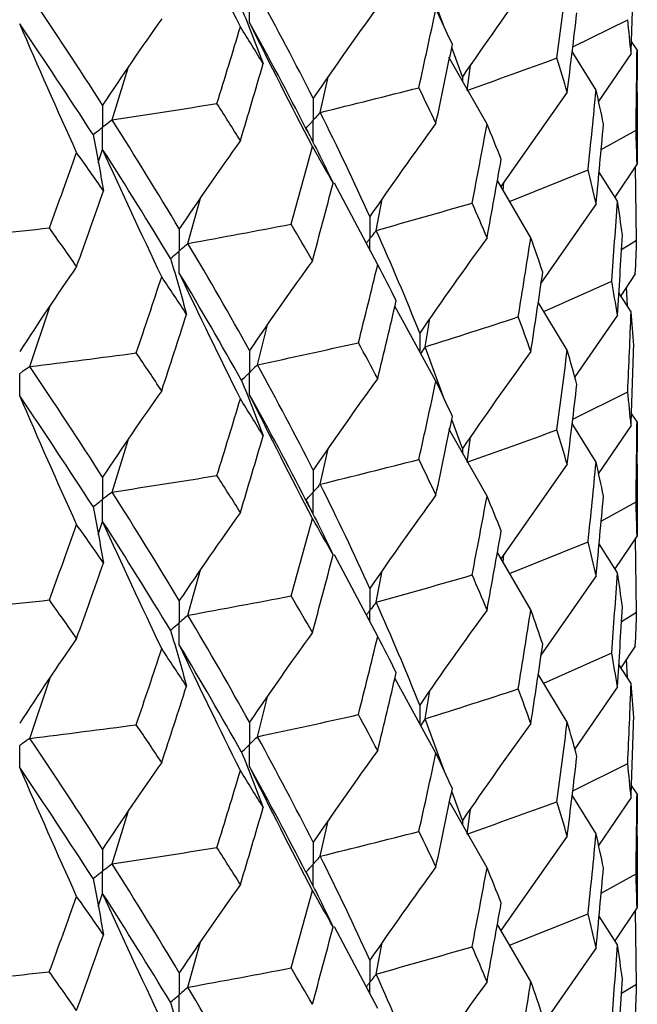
# Paper-space layout '_Trimetric' of a CAD drawing. Header units: millimetres. Extents: x -25 to 160, y -13 to 387.
# Tile 54 of 58: x 15.41 to 19.75, y 37 to 43.93. Entities that reach past the tile are written whole.
import ezdxf

# ---------------------------------------------------------------- set-up
doc = ezdxf.new("R2010")
doc.units = ezdxf.units.MM

psp = doc.layouts.new('_Trimetric')

# ---------------------------------------------------------------- linework, layer by layer
at = {"color": 7, "linetype": 'Continuous', "lineweight": 25}
for p, q in [((18.3926, 43.8756), (18.2593, 44.2398)), ((19.2962, 43.7339), (19.6825, 43.9258)), ((19.748, 43.7134), (19.7089, 43.7724)), ((18.521, 43.5247), (18.446, 43.7297)), ((19.4606, 43.4314), (19.2925, 43.7027)), ((19.7061, 43.6878), (19.4757, 43.3484)), ((19.748, 43.7134), (19.7498, 43.5013)), ((18.6941, 43.191), (18.4266, 43.663)), ((16.0593, 43.2209), (16.1716, 43.5865)), ((18.5534, 43.4288), (18.5772, 43.6043)), ((17.522, 43.274), (17.5772, 43.5227)), ((19.75, 43.4148), (19.75, 43.5013)), ((19.2577, 43.4158), (18.7916, 42.7521)), ((19.7498, 43.4148), (19.748, 42.9118)), ((19.4958, 43.0141), (19.7409, 43.1493)), ((15.9618, 42.9213), (15.9929, 43.014)), ((18.8521, 42.6489), (19.4041, 42.8708)), ((19.6103, 42.651), (19.4812, 42.8545)), ((19.748, 42.9118), (19.5924, 42.6792)), ((19.7452, 42.3751), (19.7364, 42.8946)), ((17.9257, 42.2025), (17.6224, 42.7774)), ((19.0019, 42.3932), (18.7667, 42.7948)), ((18.8072, 42.7256), (18.8133, 42.783)), ((16.5928, 42.3532), (16.6817, 42.6723)), ((17.9152, 42.4445), (17.9579, 42.6653)), ((19.4606, 42.6306), (19.0728, 42.0731)), ((19.639, 42.3098), (19.7452, 42.3751)), ((19.0932, 41.8749), (19.5701, 42.0883)), ((19.7357, 42.1384), (19.6343, 41.9839)), ((19.681, 41.9119), (19.6748, 42.0456)), ((19.7061, 41.8732), (19.62, 42.0059)), ((15.4817, 41.4874), (15.6243, 41.9132)), ((18.335, 41.3854), (18.0468, 41.9112)), ((19.2577, 41.6019), (19.0541, 41.9397)), ((18.2593, 41.6263), (18.2918, 41.8232)), ((19.6103, 41.8495), (19.3104, 41.4141)), ((17.0808, 41.4999), (17.151, 41.7802)), ((18.3932, 41.2603), (18.2593, 41.6263)), ((19.2962, 41.1187), (19.6825, 41.3108)), ((18.521, 40.9107), (18.446, 41.116)), ((19.748, 41.0993), (19.7089, 41.1583)), ((18.6941, 40.5775), (18.4266, 41.0495)), ((19.4606, 40.816), (19.2925, 41.0876)), ((19.7061, 41.0738), (19.4743, 40.7325)), ((19.748, 41.0993), (19.7498, 40.8877)), ((18.5534, 40.8146), (18.5772, 40.9904)), ((16.0593, 40.6053), (16.1715, 40.9709)), ((17.522, 40.6605), (17.5772, 40.9089)), ((19.75, 40.8014), (19.75, 40.8877)), ((19.2577, 40.8004), (18.7918, 40.1369)), ((19.7498, 40.8014), (19.748, 40.2982)), ((19.4959, 40.4007), (19.7409, 40.5359)), ((15.9618, 40.3058), (15.9929, 40.3986)), ((19.748, 40.2982), (19.5923, 40.0652)), ((18.8522, 40.0336), (19.4042, 40.2558)), ((19.6103, 40.0369), (19.4812, 40.2402)), ((19.7452, 39.7602), (19.7364, 40.2809)), ((17.9257, 39.5891), (17.6225, 40.1638)), ((19.0019, 39.7778), (18.7667, 40.1799)), ((18.8072, 40.1106), (18.8133, 40.1675)), ((16.5928, 39.7397), (16.6817, 40.0585)), ((17.9152, 39.8303), (17.958, 40.0514)), ((19.4606, 40.0166), (19.0724, 39.4589)), ((19.6389, 39.695), (19.7452, 39.7602)), ((19.7357, 39.5228), (19.6349, 39.3693)), ((19.0927, 39.2612), (19.5701, 39.4748)), ((19.7061, 39.2596), (19.62, 39.3924)), ((19.6809, 39.2985), (19.6748, 39.43)), ((19.2577, 38.9878), (19.0541, 39.3252)), ((15.4817, 38.8739), (15.6244, 39.2993)), ((18.335, 38.77), (18.0468, 39.2964)), ((18.2593, 39.011), (18.2917, 39.2077)), ((19.6103, 39.2359), (19.3105, 38.8002)), ((17.0808, 38.8856), (17.1511, 39.1664)), ((18.3952, 38.6405), (18.2593, 39.011)), ((19.2961, 38.5039), (19.6825, 38.696)), ((18.521, 38.2972), (18.4461, 38.5017)), ((19.748, 38.4837), (19.7089, 38.5428)), ((18.6941, 37.9634), (18.4279, 38.4326)), ((19.4606, 38.2024), (19.2925, 38.4741)), ((19.7061, 38.4582), (19.477, 38.1211)), ((19.748, 38.4837), (19.7498, 38.2722)), ((16.0593, 37.9911), (16.1716, 38.3572)), ((18.5534, 38.2012), (18.5773, 38.3769)), ((17.5221, 38.0452), (17.5771, 38.2934)), ((19.75, 38.1871), (19.75, 38.2722)), ((19.2577, 38.1867), (18.7921, 37.523)), ((19.7498, 38.1871), (19.748, 37.6845)), ((19.496, 37.7859), (19.7409, 37.9212)), ((15.9619, 37.6917), (15.9929, 37.7842)), ((19.748, 37.6845), (19.5917, 37.4506)), ((19.7452, 37.1468), (19.7364, 37.6672)), ((18.8527, 37.4193), (19.4041, 37.641)), ((19.6103, 37.4214), (19.4812, 37.6248)), ((17.9257, 36.975), (17.6226, 37.5489)), ((19.0019, 37.1642), (18.7667, 37.5664)), ((16.5928, 37.1244), (16.6816, 37.4428)), ((17.9152, 37.2168), (17.958, 37.4378)), ((19.4606, 37.401), (19.0724, 36.8437)), ((19.6389, 37.0816), (19.7452, 37.1468))]:
    psp.add_line(p, q, dxfattribs=at)
at = {"color": 8, "linetype": 'Continuous', "lineweight": 25}
for p, q in [((18.521, 43.5247), (18.521, 43.4964)), ((18.521, 40.9107), (18.521, 40.883)), ((18.521, 38.2972), (18.521, 38.2685))]:
    psp.add_line(p, q, dxfattribs=at)
at = {"color": 7, "linetype": 'Continuous', "lineweight": 25}
for points in [[(16.9609, 43.876), (16.815, 44.1694), (16.6719, 44.4636), (16.5317, 44.7586)], [(19.7061, 43.6878), (19.7132, 43.8757), (19.7193, 44.0635), (19.7247, 44.2513)], [(19.0019, 44.2059), (18.8385, 43.9809), (18.6782, 43.7538), (18.521, 43.5247)], [(19.185, 43.6566), (19.21, 43.8427), (19.2343, 44.029), (19.2577, 44.2154)], [(15.9929, 43.3249), (15.828, 43.5821), (15.6577, 43.8402), (15.4817, 44.1014)], [(17.4721, 43.3735), (17.3478, 43.6194), (17.2173, 43.8668), (17.0808, 44.1154)], [(16.9689, 44.0062), (17.0218, 43.8766), (17.0724, 43.7469), (17.121, 43.6169)], [(17.9257, 44.0173), (17.7715, 43.805), (17.6203, 43.5904), (17.4721, 43.3735)], [(18.2149, 43.4479), (18.2557, 43.6317), (18.2958, 43.8157), (18.335, 43.9998)], [(18.4504, 43.7509), (18.4128, 43.8337), (18.3743, 43.9167), (18.335, 43.9998)], [(19.2577, 43.4158), (19.2811, 43.6021), (19.3037, 43.7882), (19.3254, 43.9745)], [(15.8103, 42.9914), (15.6743, 43.2925), (15.5409, 43.5942), (15.4102, 43.8964)], [(15.9258, 43.1183), (15.7595, 43.3761), (15.5876, 43.6348), (15.4102, 43.8964)], [(16.4081, 43.9326), (16.2669, 43.7326), (16.1285, 43.53), (15.9929, 43.3249)], [(17.4673, 43.0334), (17.317, 43.3232), (17.1697, 43.6138), (17.0252, 43.9052)], [(17.4214, 43.162), (17.2955, 43.4083), (17.1633, 43.6562), (17.0252, 43.9052)], [(19.7061, 43.6878), (19.6991, 43.7671), (19.6912, 43.8465), (19.6825, 43.9258)], [(16.7965, 43.3368), (16.8521, 43.5164), (16.9069, 43.6961), (16.9609, 43.876)], [(17.121, 43.6169), (17.0683, 43.7031), (17.015, 43.7895), (16.9609, 43.876)], [(18.335, 43.1981), (18.3743, 43.3822), (18.4128, 43.5664), (18.4504, 43.7509)], [(19.7409, 43.1493), (19.7441, 43.3374), (19.7465, 43.5254), (19.748, 43.7134)], [(16.9609, 43.0756), (17.015, 43.2559), (17.0684, 43.4363), (17.121, 43.6169)], [(18.5534, 43.4288), (18.7652, 43.5038), (18.9757, 43.5798), (19.185, 43.6566)], [(19.2577, 43.4158), (19.2343, 43.4961), (19.21, 43.5763), (19.185, 43.6566)], [(17.522, 43.274), (17.7539, 43.331), (17.9849, 43.3889), (18.2149, 43.4479)], [(18.335, 43.1981), (18.2958, 43.2812), (18.2557, 43.3644), (18.2149, 43.4479)], [(19.4041, 42.8708), (19.4238, 43.0577), (19.4426, 43.2445), (19.4606, 43.4314)], [(19.5121, 43.1922), (19.4958, 43.272), (19.4786, 43.3517), (19.4606, 43.4314)], [(16.0593, 43.2209), (16.3057, 43.2584), (16.5514, 43.2971), (16.7965, 43.3368)], [(16.9609, 43.0756), (16.9068, 43.1625), (16.852, 43.2495), (16.7965, 43.3368)], [(17.871, 42.5424), (17.761, 42.7845), (17.6447, 43.0285), (17.522, 43.274)], [(16.5317, 42.4556), (16.38, 42.709), (16.2224, 42.9642), (16.0593, 43.2209)], [(18.335, 43.1981), (18.1774, 42.9818), (18.0227, 42.7632), (17.871, 42.5424)], [(18.5896, 42.637), (18.6252, 42.8215), (18.6601, 43.0061), (18.6941, 43.191)], [(18.7938, 42.9456), (18.7614, 43.0272), (18.7281, 43.109), (18.6941, 43.191)], [(19.4606, 42.6306), (19.4786, 42.8178), (19.4958, 43.005), (19.5121, 43.1922)], [(17.4214, 43.162), (17.4874, 43.0341), (17.5512, 42.9059), (17.6129, 42.7775)], [(19.748, 42.9118), (19.7465, 42.991), (19.7441, 43.0701), (19.7409, 43.1493)], [(15.9258, 43.1183), (15.9521, 42.9866), (15.9762, 42.8548), (15.998, 42.7229)], [(16.9609, 43.0756), (16.815, 42.8715), (16.672, 42.6648), (16.5317, 42.4556)], [(15.6185, 42.4618), (15.6831, 42.6382), (15.7471, 42.8147), (15.8103, 42.9914)], [(15.998, 42.7229), (15.9361, 42.8122), (15.8736, 42.9017), (15.8103, 42.9914)], [(16.4081, 42.1191), (16.267, 42.4167), (16.1286, 42.715), (15.9929, 43.014)], [(16.47, 42.2472), (16.3167, 42.501), (16.1576, 42.7568), (15.9929, 43.014)], [(17.3171, 42.4888), (17.3679, 42.6702), (17.418, 42.8517), (17.4673, 43.0334)], [(17.6129, 42.7775), (17.5651, 42.8626), (17.5165, 42.9479), (17.4673, 43.0334)], [(18.6941, 42.3914), (18.7281, 42.5761), (18.7614, 42.7608), (18.7938, 42.9456)], [(19.4606, 42.6306), (19.4426, 42.7106), (19.4238, 42.7907), (19.4041, 42.8708)], [(17.4673, 42.2318), (17.5165, 42.4134), (17.5651, 42.5953), (17.6129, 42.7775)], [(15.8103, 42.1911), (15.8736, 42.3681), (15.9362, 42.5454), (15.998, 42.7229)], [(17.9152, 42.4445), (18.1411, 42.5076), (18.3659, 42.5718), (18.5896, 42.637)], [(18.6941, 42.3914), (18.6601, 42.4732), (18.6252, 42.555), (18.5896, 42.637)], [(19.5701, 42.0883), (19.5843, 42.2758), (19.5977, 42.4634), (19.6103, 42.651)], [(19.6454, 42.4123), (19.6345, 42.4918), (19.6228, 42.5714), (19.6103, 42.651)], [(14.8618, 42.3862), (15.1144, 42.4103), (15.3667, 42.4355), (15.6185, 42.4618)], [(15.8103, 42.1911), (15.7471, 42.2811), (15.6831, 42.3714), (15.6185, 42.4618)], [(16.5928, 42.3532), (16.835, 42.3973), (17.0764, 42.4425), (17.3171, 42.4888)], [(17.4673, 42.2318), (17.418, 42.3172), (17.3679, 42.4029), (17.3171, 42.4888)], [(18.221, 41.7233), (18.1255, 41.963), (18.0236, 42.2028), (17.9152, 42.4445)], [(18.6941, 42.3914), (18.5333, 42.1709), (18.3756, 41.9482), (18.221, 41.7233)], [(18.9131, 41.8365), (18.9436, 42.0221), (18.9732, 42.2076), (19.0019, 42.3932)], [(19.0858, 42.1504), (19.0587, 42.2313), (19.0307, 42.3122), (19.0019, 42.3932)], [(19.6103, 41.8495), (19.6228, 42.037), (19.6345, 42.2246), (19.6454, 42.4123)], [(19.7357, 42.1384), (19.7397, 42.2174), (19.7429, 42.2963), (19.7452, 42.3751)], [(17.0252, 41.6005), (16.8871, 41.8493), (16.7429, 42.1003), (16.5928, 42.3532)], [(16.47, 42.2472), (16.5096, 42.1164), (16.5471, 41.9855), (16.5824, 41.8545)], [(17.4673, 42.2318), (17.317, 42.0237), (17.1697, 41.8133), (17.0252, 41.6005)], [(15.8103, 42.1911), (15.6743, 41.9945), (15.5409, 41.7953), (15.4102, 41.5935)], [(17.7906, 41.6551), (17.8364, 41.8373), (17.8814, 42.0198), (17.9257, 42.2025)], [(18.0563, 41.9509), (18.0135, 42.0346), (17.97, 42.1184), (17.9257, 42.2025)], [(16.2296, 41.5833), (16.2898, 41.7617), (16.3493, 41.9403), (16.4081, 42.1191)], [(16.5824, 41.8545), (16.525, 41.9424), (16.4669, 42.0306), (16.4081, 42.1191)], [(16.9609, 41.2609), (16.815, 41.5547), (16.6719, 41.8492), (16.5317, 42.1445)], [(16.9689, 41.3906), (16.8292, 41.6397), (16.6834, 41.8912), (16.5317, 42.1445)], [(19.0019, 41.5924), (19.0307, 41.7783), (19.0587, 41.9643), (19.0858, 42.1504)], [(19.6103, 41.8495), (19.5977, 41.929), (19.5843, 42.0086), (19.5701, 42.0883)], [(17.9257, 41.403), (17.97, 41.5856), (18.0135, 41.7681), (18.0563, 41.9509)], [(16.4081, 41.3174), (16.4669, 41.4961), (16.525, 41.6752), (16.5824, 41.8545)], [(18.2593, 41.6263), (18.4784, 41.6954), (18.6964, 41.7655), (18.9131, 41.8365)], [(19.0019, 41.5924), (18.9731, 41.6737), (18.9435, 41.7551), (18.9131, 41.8365)], [(19.6825, 41.3108), (19.6912, 41.4981), (19.6991, 41.6856), (19.7061, 41.8732)], [(19.7247, 41.636), (19.7193, 41.7149), (19.7131, 41.794), (19.7061, 41.8732)], [(17.0808, 41.4999), (17.3183, 41.5505), (17.5549, 41.6023), (17.7906, 41.6551)], [(17.9257, 41.403), (17.8814, 41.4869), (17.8364, 41.5709), (17.7906, 41.6551)], [(19.1849, 41.0422), (19.21, 41.2287), (19.2342, 41.4152), (19.2577, 41.6019)], [(19.3255, 41.3604), (19.3037, 41.4408), (19.2811, 41.5213), (19.2577, 41.6019)], [(19.7061, 41.0738), (19.7131, 41.2613), (19.7193, 41.4487), (19.7247, 41.636)], [(15.4817, 41.4874), (15.7315, 41.5183), (15.9809, 41.5503), (16.2296, 41.5833)], [(16.4081, 41.3174), (16.3493, 41.4058), (16.2898, 41.4944), (16.2296, 41.5833)], [(19.0019, 41.5924), (18.8385, 41.3673), (18.6782, 41.14), (18.521, 40.9107)], [(15.9929, 40.7093), (15.8282, 40.9662), (15.6577, 41.2257), (15.4817, 41.4874)], [(17.4721, 40.7599), (17.3477, 41.0055), (17.2173, 41.2516), (17.0808, 41.4999)], [(17.9257, 41.403), (17.7715, 41.191), (17.6203, 40.9766), (17.4721, 40.7599)], [(16.9689, 41.3906), (17.0217, 41.2611), (17.0724, 41.1314), (17.1209, 41.0014)], [(18.215, 40.8344), (18.2558, 41.018), (18.2958, 41.2017), (18.335, 41.3854)], [(18.4504, 41.1372), (18.4127, 41.2199), (18.3743, 41.3026), (18.335, 41.3854)], [(19.2577, 40.8004), (19.2811, 40.9869), (19.3037, 41.1736), (19.3255, 41.3604)], [(15.8103, 40.3763), (15.6743, 40.6777), (15.5409, 40.9798), (15.4102, 41.2824)], [(15.9258, 40.5027), (15.7596, 40.7601), (15.5877, 41.0201), (15.4102, 41.2824)], [(16.4081, 41.3174), (16.267, 41.1172), (16.1286, 40.9145), (15.9929, 40.7093)], [(16.7966, 40.7215), (16.8521, 40.901), (16.9069, 41.0808), (16.9609, 41.2609)], [(17.1209, 41.0014), (17.0683, 41.0876), (17.015, 41.1741), (16.9609, 41.2609)], [(17.4673, 40.419), (17.317, 40.7085), (17.1696, 40.9987), (17.0252, 41.2898)], [(17.4214, 40.5484), (17.2954, 40.7946), (17.1633, 41.0412), (17.0252, 41.2898)], [(19.7061, 41.0738), (19.6991, 41.1529), (19.6912, 41.2319), (19.6825, 41.3108)], [(18.335, 40.5846), (18.3743, 40.7687), (18.4127, 40.9529), (18.4504, 41.1372)], [(19.7409, 40.5359), (19.7441, 40.7238), (19.7465, 40.9116), (19.748, 41.0993)], [(16.9609, 40.4613), (17.015, 40.6413), (17.0683, 40.8212), (17.1209, 41.0014)], [(18.5534, 40.8146), (18.7651, 40.8895), (18.9756, 40.9654), (19.1849, 41.0422)], [(19.2577, 40.8004), (19.2342, 40.8808), (19.21, 40.9614), (19.1849, 41.0422)], [(17.522, 40.6605), (17.754, 40.7174), (17.985, 40.7754), (18.215, 40.8344)], [(18.335, 40.5846), (18.2958, 40.6677), (18.2558, 40.751), (18.215, 40.8344)], [(19.4042, 40.2558), (19.4238, 40.4423), (19.4426, 40.6291), (19.4606, 40.816)], [(19.5121, 40.5769), (19.4958, 40.6565), (19.4786, 40.7361), (19.4606, 40.816)], [(16.0593, 40.6053), (16.3057, 40.643), (16.5515, 40.6817), (16.7966, 40.7215)], [(16.9609, 40.4613), (16.9069, 40.5479), (16.8521, 40.6346), (16.7966, 40.7215)], [(17.871, 39.9284), (17.761, 40.1711), (17.6446, 40.4153), (17.522, 40.6605)], [(16.5317, 39.842), (16.38, 40.0951), (16.2225, 40.349), (16.0593, 40.6053)], [(18.335, 40.5846), (18.1773, 40.3681), (18.0227, 40.1494), (17.871, 39.9284)], [(18.5895, 40.0226), (18.6252, 40.2074), (18.66, 40.3924), (18.6941, 40.5775)], [(18.7939, 40.3315), (18.7614, 40.4134), (18.7282, 40.4954), (18.6941, 40.5775)], [(19.4606, 40.0166), (19.4786, 40.2034), (19.4958, 40.3902), (19.5121, 40.5769)], [(15.9258, 40.5027), (15.952, 40.3711), (15.9761, 40.2393), (15.9979, 40.1075)], [(17.4214, 40.5484), (17.4873, 40.4205), (17.5511, 40.2923), (17.6128, 40.1638)], [(19.748, 40.2982), (19.7465, 40.3774), (19.7441, 40.4567), (19.7409, 40.5359)], [(16.9609, 40.4613), (16.815, 40.2574), (16.6719, 40.051), (16.5317, 39.842)], [(15.6186, 39.8465), (15.6832, 40.0228), (15.7471, 40.1994), (15.8103, 40.3763)], [(15.9979, 40.1075), (15.9361, 40.1968), (15.8735, 40.2864), (15.8103, 40.3763)], [(16.4081, 39.5046), (16.267, 39.802), (16.1285, 40.0999), (15.9929, 40.3986)], [(16.47, 39.6336), (16.3166, 39.8873), (16.1576, 40.1418), (15.9929, 40.3986)], [(17.3172, 39.8753), (17.368, 40.0564), (17.418, 40.2377), (17.4673, 40.419)], [(17.6128, 40.1638), (17.565, 40.2488), (17.5165, 40.3338), (17.4673, 40.419)], [(18.6941, 39.776), (18.7282, 39.9609), (18.7614, 40.1461), (18.7939, 40.3315)], [(19.4606, 40.0166), (19.4426, 40.0964), (19.4238, 40.1761), (19.4042, 40.2558)], [(17.4673, 39.6183), (17.5165, 39.7999), (17.5651, 39.9818), (17.6128, 40.1638)], [(15.8103, 39.5768), (15.8736, 39.7535), (15.9361, 39.9303), (15.9979, 40.1075)], [(17.9152, 39.8303), (18.141, 39.8934), (18.3658, 39.9575), (18.5895, 40.0226)], [(18.6941, 39.776), (18.66, 39.858), (18.6252, 39.9402), (18.5895, 40.0226)], [(19.5701, 39.4748), (19.5843, 39.6622), (19.5977, 39.8496), (19.6103, 40.0369)], [(19.6453, 39.7988), (19.6345, 39.8782), (19.6228, 39.9576), (19.6103, 40.0369)], [(16.5928, 39.7397), (16.835, 39.7838), (17.0765, 39.829), (17.3172, 39.8753)], [(17.4673, 39.6183), (17.418, 39.7038), (17.368, 39.7894), (17.3172, 39.8753)], [(14.8618, 39.7707), (15.1145, 39.7949), (15.3668, 39.8201), (15.6186, 39.8465)], [(15.8103, 39.5768), (15.7471, 39.6665), (15.6832, 39.7564), (15.6186, 39.8465)], [(18.221, 39.1078), (18.1256, 39.3469), (18.0236, 39.5878), (17.9152, 39.8303)], [(17.0252, 38.9865), (16.887, 39.2359), (16.7428, 39.4871), (16.5928, 39.7397)], [(18.6941, 39.776), (18.5333, 39.5554), (18.3756, 39.3327), (18.221, 39.1078)], [(18.9132, 39.2215), (18.9436, 39.4067), (18.9732, 39.5922), (19.0019, 39.7778)], [(19.0857, 39.5351), (19.0586, 39.6158), (19.0307, 39.6967), (19.0019, 39.7778)], [(19.6103, 39.2359), (19.6228, 39.4235), (19.6345, 39.6111), (19.6453, 39.7988)], [(19.7357, 39.5228), (19.7397, 39.6019), (19.7429, 39.6811), (19.7452, 39.7602)], [(16.47, 39.6336), (16.5096, 39.5029), (16.547, 39.3719), (16.5823, 39.2408)], [(17.4673, 39.6183), (17.317, 39.4101), (17.1697, 39.1995), (17.0252, 38.9865)], [(15.8103, 39.5768), (15.6743, 39.3805), (15.5409, 39.1815), (15.4102, 38.9799)], [(16.9609, 38.6474), (16.815, 38.9412), (16.672, 39.2358), (16.5317, 39.5311)], [(16.969, 38.7765), (16.8292, 39.0263), (16.6833, 39.278), (16.5317, 39.5311)], [(17.7904, 39.0406), (17.8363, 39.2233), (17.8814, 39.4061), (17.9257, 39.5891)], [(18.0564, 39.3368), (18.0136, 39.4207), (17.97, 39.5048), (17.9257, 39.5891)], [(19.0019, 38.9784), (19.0307, 39.164), (19.0586, 39.3495), (19.0857, 39.5351)], [(16.2297, 38.9698), (16.2899, 39.1479), (16.3494, 39.3262), (16.4081, 39.5046)], [(16.5823, 39.2408), (16.5249, 39.3286), (16.4669, 39.4165), (16.4081, 39.5046)], [(19.6103, 39.2359), (19.5977, 39.3155), (19.5843, 39.3951), (19.5701, 39.4748)], [(17.9257, 38.7875), (17.97, 38.9704), (18.0136, 39.1535), (18.0564, 39.3368)], [(19.6825, 38.696), (19.6912, 38.8838), (19.6991, 39.0717), (19.7061, 39.2596)], [(19.7247, 39.0216), (19.7193, 39.1009), (19.7132, 39.1802), (19.7061, 39.2596)], [(16.4081, 38.7039), (16.4669, 38.8827), (16.5249, 39.0616), (16.5823, 39.2408)], [(18.2593, 39.011), (18.4785, 39.0802), (18.6964, 39.1504), (18.9132, 39.2215)], [(19.0019, 38.9784), (18.9732, 39.0594), (18.9436, 39.1405), (18.9132, 39.2215)], [(17.0808, 38.8856), (17.3182, 38.9363), (17.5547, 38.9879), (17.7904, 39.0406)], [(17.9257, 38.7875), (17.8814, 38.8717), (17.8363, 38.956), (17.7904, 39.0406)], [(15.4817, 38.8739), (15.7316, 38.9048), (15.9809, 38.9367), (16.2297, 38.9698)], [(16.4081, 38.7039), (16.3493, 38.7923), (16.2899, 38.8809), (16.2297, 38.9698)], [(19.0019, 38.9784), (18.8384, 38.7535), (18.6781, 38.5264), (18.521, 38.2972)], [(19.1849, 38.4287), (19.21, 38.6151), (19.2342, 38.8014), (19.2577, 38.9878)], [(19.3255, 38.7469), (19.3037, 38.8272), (19.2811, 38.9075), (19.2577, 38.9878)], [(19.7061, 38.4582), (19.7132, 38.6459), (19.7193, 38.8337), (19.7247, 39.0216)], [(15.9929, 38.0953), (15.8281, 38.3529), (15.6576, 38.6126), (15.4817, 38.8739)], [(17.4721, 38.1444), (17.3479, 38.3894), (17.2174, 38.6366), (17.0808, 38.8856)], [(16.969, 38.7765), (17.0218, 38.647), (17.0725, 38.5173), (17.1211, 38.3873)], [(17.9257, 38.7875), (17.7716, 38.5754), (17.6204, 38.361), (17.4721, 38.1444)], [(18.2151, 38.2194), (18.2558, 38.4026), (18.2958, 38.5862), (18.335, 38.77)], [(18.4503, 38.5219), (18.4127, 38.6044), (18.3742, 38.6871), (18.335, 38.77)], [(16.4081, 38.7039), (16.267, 38.5036), (16.1286, 38.3007), (15.9929, 38.0953)], [(19.2577, 38.1867), (19.2811, 38.3734), (19.3037, 38.5601), (19.3255, 38.7469)], [(19.7061, 38.4582), (19.6991, 38.5374), (19.6912, 38.6167), (19.6825, 38.696)], [(15.8103, 37.7628), (15.6743, 38.0643), (15.541, 38.3663), (15.4102, 38.6689)], [(15.9259, 37.8886), (15.7596, 38.1467), (15.5876, 38.4069), (15.4102, 38.6689)], [(16.7964, 38.1071), (16.852, 38.2869), (16.9068, 38.4671), (16.9609, 38.6474)], [(17.1211, 38.3873), (17.0684, 38.4738), (17.015, 38.5605), (16.9609, 38.6474)], [(17.4673, 37.8036), (17.317, 38.0934), (17.1696, 38.384), (17.0252, 38.6754)], [(17.4214, 37.9331), (17.2955, 38.1784), (17.1634, 38.426), (17.0252, 38.6754)], [(18.335, 37.9706), (18.3742, 38.1543), (18.4127, 38.3381), (18.4503, 38.5219)], [(18.5534, 38.2012), (18.7651, 38.2761), (18.9757, 38.352), (19.1849, 38.4287)], [(19.2577, 38.1867), (19.2342, 38.2673), (19.21, 38.348), (19.1849, 38.4287)], [(19.7409, 37.9212), (19.7441, 38.1086), (19.7465, 38.2961), (19.748, 38.4837)], [(16.9609, 37.8459), (17.015, 38.0261), (17.0684, 38.2066), (17.1211, 38.3873)], [(17.5221, 38.0452), (17.754, 38.1022), (17.985, 38.1603), (18.2151, 38.2194)], [(18.335, 37.9706), (18.2958, 38.0535), (18.2558, 38.1364), (18.2151, 38.2194)], [(19.4041, 37.641), (19.4238, 37.828), (19.4426, 38.0152), (19.4606, 38.2024)], [(19.5122, 37.9625), (19.4958, 38.0424), (19.4786, 38.1224), (19.4606, 38.2024)], [(16.0593, 37.9911), (16.3056, 38.0287), (16.5513, 38.0673), (16.7964, 38.1071)], [(16.9609, 37.8459), (16.9068, 37.9326), (16.852, 38.0197), (16.7964, 38.1071)], [(17.871, 37.3149), (17.7609, 37.5576), (17.6446, 37.8007), (17.5221, 38.0452)], [(16.5317, 37.2266), (16.3801, 37.479), (16.2225, 37.734), (16.0593, 37.9911)], [(17.4214, 37.9331), (17.4873, 37.8052), (17.551, 37.677), (17.6127, 37.5485)], [(18.335, 37.9706), (18.1773, 37.7543), (18.0226, 37.5358), (17.871, 37.3149)], [(18.5895, 37.4091), (18.6252, 37.5938), (18.66, 37.7786), (18.6941, 37.9634)], [(18.7939, 37.718), (18.7614, 37.7997), (18.7282, 37.8815), (18.6941, 37.9634)], [(19.4606, 37.401), (19.4786, 37.588), (19.4958, 37.7752), (19.5122, 37.9625)], [(15.9259, 37.8886), (15.9521, 37.7569), (15.9762, 37.6252), (15.9982, 37.4934)], [(19.748, 37.6845), (19.7465, 37.7634), (19.7441, 37.8424), (19.7409, 37.9212)], [(16.9609, 37.8459), (16.8151, 37.6419), (16.672, 37.4354), (16.5317, 37.2266)], [(17.3174, 37.2603), (17.3681, 37.4411), (17.418, 37.6222), (17.4673, 37.8036)], [(17.6127, 37.5485), (17.565, 37.6333), (17.5165, 37.7183), (17.4673, 37.8036)], [(15.6184, 37.2321), (15.683, 37.4088), (15.747, 37.5857), (15.8103, 37.7628)], [(15.9982, 37.4934), (15.9362, 37.5829), (15.8736, 37.6728), (15.8103, 37.7628)], [(16.4081, 36.8892), (16.2669, 37.1869), (16.1285, 37.4852), (15.9929, 37.7842)], [(16.4699, 37.0183), (16.3168, 37.2711), (16.1577, 37.5266), (15.9929, 37.7842)], [(18.6941, 37.1623), (18.7282, 37.3474), (18.7614, 37.5326), (18.7939, 37.718)], [(19.4606, 37.401), (19.4426, 37.4809), (19.4238, 37.5609), (19.4041, 37.641)], [(17.4673, 37.0043), (17.5165, 37.1856), (17.565, 37.367), (17.6127, 37.5485)], [(15.8103, 36.9613), (15.8736, 37.1383), (15.9362, 37.3157), (15.9982, 37.4934)], [(17.9152, 37.2168), (18.141, 37.2799), (18.3658, 37.344), (18.5895, 37.4091)], [(18.6941, 37.1623), (18.66, 37.2445), (18.6252, 37.3267), (18.5895, 37.4091)], [(19.5702, 36.8601), (19.5844, 37.047), (19.5977, 37.2341), (19.6103, 37.4214)], [(19.6453, 37.1837), (19.6345, 37.2628), (19.6228, 37.342), (19.6103, 37.4214)], [(16.5928, 37.1244), (16.8351, 37.1686), (17.0766, 37.2139), (17.3174, 37.2603)], [(17.4673, 37.0043), (17.418, 37.0895), (17.3681, 37.1748), (17.3174, 37.2603)], [(14.8617, 37.1565), (15.1144, 37.1806), (15.3666, 37.2058), (15.6184, 37.2321)], [(15.8103, 36.9613), (15.747, 37.0513), (15.6831, 37.1415), (15.6184, 37.2321)], [(18.221, 36.4935), (18.1255, 36.7334), (18.0235, 36.9746), (17.9152, 37.2168)], [(19.6103, 36.6221), (19.6228, 36.8093), (19.6345, 36.9965), (19.6453, 37.1837)], [(17.0252, 36.373), (16.887, 36.6223), (16.7428, 36.8726), (16.5928, 37.1244)], [(18.6941, 37.1623), (18.5333, 36.9415), (18.3756, 36.7186), (18.221, 36.4935)], [(18.9131, 36.6067), (18.9435, 36.7924), (18.9731, 36.9783), (19.0019, 37.1642)], [(19.0858, 36.9207), (19.0587, 37.0017), (19.0307, 37.0829), (19.0019, 37.1642)], [(19.7357, 36.909), (19.7397, 36.9883), (19.7429, 37.0675), (19.7452, 37.1468)], [(16.4699, 37.0183), (16.5095, 36.8875), (16.5469, 36.7566), (16.5821, 36.6255)]]:
    psp.add_open_spline(points, degree=3, dxfattribs=at)
for points, knots in [([(17.0252, 43.9052), (17.0251, 43.9472), (17.0251, 43.9891), (17.0251, 44.031), (17.0251, 44.0409), (17.025, 44.0508), (17.025, 44.0607)], [0, 0, 0, 0, 0.0001466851, 0.0001466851, 0.0001466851, 0.0001813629, 0.0001813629, 0.0001813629, 0.0001813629]), ([(17.4721, 43.3735), (17.472, 43.3316), (17.4719, 43.2896), (17.4719, 43.2477), (17.4719, 43.2378), (17.4719, 43.2279), (17.4719, 43.218)], [0, 0, 0, 0, 0.0001467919, 0.0001467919, 0.0001467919, 0.0001814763, 0.0001814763, 0.0001814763, 0.0001814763]), ([(15.9929, 43.3249), (15.9928, 43.283), (15.9927, 43.2411), (15.9927, 43.1992), (15.9927, 43.1893), (15.9927, 43.1794), (15.9927, 43.1695)], [0, 0, 0, 0, 0.0001466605, 0.0001466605, 0.0001466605, 0.0001813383, 0.0001813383, 0.0001813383, 0.0001813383]), ([(17.522, 43.274), (17.5102, 43.2607), (17.4983, 43.2474), (17.4864, 43.2342), (17.4816, 43.2288), (17.4767, 43.2234), (17.4719, 43.218)], [0, 0, 0, 0, 0.0000851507, 0.0000851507, 0.0000851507, 0.0001198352, 0.0001198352, 0.0001198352, 0.0001198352]), ([(16.0593, 43.2209), (16.0435, 43.2087), (16.0278, 43.1965), (16.012, 43.1844), (16.0056, 43.1794), (15.9991, 43.1745), (15.9927, 43.1695)], [0, 0, 0, 0, 0.0000851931, 0.0000851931, 0.0000851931, 0.0001198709, 0.0001198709, 0.0001198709, 0.0001198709]), ([(17.4214, 43.162), (17.4334, 43.1752), (17.4454, 43.1885), (17.4573, 43.2017), (17.4622, 43.2072), (17.467, 43.2126), (17.4719, 43.218)], [0, 0, 0, 0, 0.0000851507, 0.0000851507, 0.0000851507, 0.0001198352, 0.0001198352, 0.0001198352, 0.0001198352]), ([(17.4721, 43.0624), (17.472, 43.1043), (17.4719, 43.1463), (17.4719, 43.1882), (17.4719, 43.1981), (17.4719, 43.208), (17.4719, 43.218)], [0, 0, 0, 0, 0.0001467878, 0.0001467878, 0.0001467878, 0.0001814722, 0.0001814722, 0.0001814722, 0.0001814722]), ([(15.9258, 43.1183), (15.9417, 43.1304), (15.9576, 43.1425), (15.9734, 43.1547), (15.9798, 43.1596), (15.9863, 43.1646), (15.9927, 43.1695)], [0, 0, 0, 0, 0.0000851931, 0.0000851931, 0.0000851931, 0.0001198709, 0.0001198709, 0.0001198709, 0.0001198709]), ([(15.9929, 43.014), (15.9928, 43.0559), (15.9927, 43.0979), (15.9927, 43.1398), (15.9927, 43.1497), (15.9927, 43.1596), (15.9927, 43.1695)], [0, 0, 0, 0, 0.0001466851, 0.0001466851, 0.0001466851, 0.0001813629, 0.0001813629, 0.0001813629, 0.0001813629]), ([(17.4483, 43.1097), (17.4419, 43.1222), (17.4291, 43.1471), (17.4163, 43.1721), (17.4099, 43.1845)], [0, 0, 0, 0, 0.50004, 1, 1, 1, 1]), ([(17.871, 42.5424), (17.8709, 42.5006), (17.8709, 42.4587), (17.8709, 42.4168), (17.8709, 42.4069), (17.8709, 42.397), (17.8709, 42.3871)], [0, 0, 0, 0, 0.0001465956, 0.0001465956, 0.0001465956, 0.0001812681, 0.0001812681, 0.0001812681, 0.0001812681]), ([(16.5317, 42.4556), (16.5316, 42.4137), (16.5316, 42.3718), (16.5315, 42.3299), (16.5315, 42.32), (16.5315, 42.31), (16.5315, 42.3001)], [0, 0, 0, 0, 0.0001467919, 0.0001467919, 0.0001467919, 0.0001814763, 0.0001814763, 0.0001814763, 0.0001814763]), ([(17.9152, 42.4445), (17.9048, 42.4309), (17.8943, 42.4173), (17.8837, 42.4037), (17.8794, 42.3982), (17.8752, 42.3926), (17.8709, 42.3871)], [0, 0, 0, 0, 0.000085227, 0.000085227, 0.000085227, 0.0001198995, 0.0001198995, 0.0001198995, 0.0001198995]), ([(16.47, 42.2472), (16.4846, 42.2597), (16.4992, 42.2723), (16.5138, 42.2848), (16.5197, 42.2899), (16.5256, 42.295), (16.5315, 42.3001)], [0, 0, 0, 0, 0.0000851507, 0.0000851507, 0.0000851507, 0.0001198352, 0.0001198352, 0.0001198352, 0.0001198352]), ([(16.5928, 42.3532), (16.5783, 42.3406), (16.5638, 42.328), (16.5493, 42.3155), (16.5434, 42.3104), (16.5375, 42.3053), (16.5315, 42.3001)], [0, 0, 0, 0, 0.0000851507, 0.0000851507, 0.0000851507, 0.0001198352, 0.0001198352, 0.0001198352, 0.0001198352]), ([(16.5317, 42.1445), (16.5316, 42.1865), (16.5316, 42.2285), (16.5315, 42.2704), (16.5315, 42.2803), (16.5315, 42.2902), (16.5315, 42.3001)], [0, 0, 0, 0, 0.0001467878, 0.0001467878, 0.0001467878, 0.0001814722, 0.0001814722, 0.0001814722, 0.0001814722]), ([(17.0252, 41.6005), (17.0251, 41.5587), (17.0251, 41.5168), (17.0251, 41.4749), (17.0251, 41.465), (17.025, 41.4551), (17.025, 41.4452)], [0, 0, 0, 0, 0.0001465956, 0.0001465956, 0.0001465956, 0.0001812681, 0.0001812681, 0.0001812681, 0.0001812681]), ([(15.4817, 41.4874), (15.4648, 41.4757), (15.4478, 41.464), (15.4308, 41.4523), (15.4239, 41.4475), (15.417, 41.4427), (15.4101, 41.438)], [0, 0, 0, 0, 0.0000851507, 0.0000851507, 0.0000851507, 0.0001198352, 0.0001198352, 0.0001198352, 0.0001198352]), ([(17.0808, 41.4999), (17.0677, 41.4869), (17.0545, 41.4739), (17.0412, 41.461), (17.0358, 41.4557), (17.0304, 41.4505), (17.025, 41.4452)], [0, 0, 0, 0, 0.000085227, 0.000085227, 0.000085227, 0.0001198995, 0.0001198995, 0.0001198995, 0.0001198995]), ([(15.4102, 41.2824), (15.4101, 41.3243), (15.4101, 41.3663), (15.4101, 41.4082), (15.4101, 41.4181), (15.4101, 41.4281), (15.4101, 41.438)], [0, 0, 0, 0, 0.0001467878, 0.0001467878, 0.0001467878, 0.0001814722, 0.0001814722, 0.0001814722, 0.0001814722]), ([(16.9689, 41.3906), (16.9823, 41.4035), (16.9956, 41.4165), (17.0089, 41.4294), (17.0143, 41.4347), (17.0197, 41.4399), (17.025, 41.4452)], [0, 0, 0, 0, 0.000085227, 0.000085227, 0.000085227, 0.0001198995, 0.0001198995, 0.0001198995, 0.0001198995]), ([(17.0252, 41.2898), (17.0251, 41.3317), (17.0251, 41.3736), (17.0251, 41.4155), (17.0251, 41.4254), (17.025, 41.4353), (17.025, 41.4452)], [0, 0, 0, 0, 0.0001465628, 0.0001465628, 0.0001465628, 0.0001812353, 0.0001812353, 0.0001812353, 0.0001812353]), ([(15.9929, 40.7093), (15.9928, 40.6674), (15.9927, 40.6256), (15.9927, 40.5837), (15.9927, 40.5738), (15.9927, 40.5639), (15.9927, 40.554)], [0, 0, 0, 0, 0.0001465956, 0.0001465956, 0.0001465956, 0.0001812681, 0.0001812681, 0.0001812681, 0.0001812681]), ([(17.4721, 40.7599), (17.472, 40.718), (17.4719, 40.6761), (17.4719, 40.6341), (17.4719, 40.6242), (17.4719, 40.6143), (17.4719, 40.6044)], [0, 0, 0, 0, 0.0001466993, 0.0001466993, 0.0001466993, 0.0001813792, 0.0001813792, 0.0001813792, 0.0001813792]), ([(17.522, 40.6605), (17.5102, 40.6472), (17.4983, 40.6339), (17.4864, 40.6206), (17.4816, 40.6152), (17.4767, 40.6098), (17.4719, 40.6044)], [0, 0, 0, 0, 0.0000851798, 0.0000851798, 0.0000851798, 0.0001198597, 0.0001198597, 0.0001198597, 0.0001198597]), ([(16.0593, 40.6053), (16.0436, 40.5932), (16.0278, 40.581), (16.012, 40.5688), (16.0056, 40.5639), (15.9991, 40.5589), (15.9927, 40.554)], [0, 0, 0, 0, 0.000085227, 0.000085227, 0.000085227, 0.0001198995, 0.0001198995, 0.0001198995, 0.0001198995]), ([(17.4443, 40.504), (17.4389, 40.5144), (17.4283, 40.5351), (17.4176, 40.5558), (17.4123, 40.5662)], [0, 0, 0, 0, 0.500039, 1, 1, 1, 1]), ([(17.4214, 40.5484), (17.4334, 40.5617), (17.4454, 40.5749), (17.4573, 40.5882), (17.4622, 40.5936), (17.467, 40.599), (17.4719, 40.6044)], [0, 0, 0, 0, 0.0000851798, 0.0000851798, 0.0000851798, 0.0001198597, 0.0001198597, 0.0001198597, 0.0001198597]), ([(17.4721, 40.4489), (17.472, 40.4908), (17.4719, 40.5328), (17.4719, 40.5747), (17.4719, 40.5846), (17.4719, 40.5945), (17.4719, 40.6044)], [0, 0, 0, 0, 0.0001467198, 0.0001467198, 0.0001467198, 0.0001813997, 0.0001813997, 0.0001813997, 0.0001813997]), ([(15.9258, 40.5027), (15.9417, 40.5149), (15.9576, 40.527), (15.9734, 40.5392), (15.9798, 40.5441), (15.9863, 40.549), (15.9927, 40.554)], [0, 0, 0, 0, 0.000085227, 0.000085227, 0.000085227, 0.0001198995, 0.0001198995, 0.0001198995, 0.0001198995]), ([(15.9929, 40.3986), (15.9928, 40.4405), (15.9927, 40.4824), (15.9927, 40.5243), (15.9927, 40.5342), (15.9927, 40.5441), (15.9927, 40.554)], [0, 0, 0, 0, 0.0001465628, 0.0001465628, 0.0001465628, 0.0001812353, 0.0001812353, 0.0001812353, 0.0001812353]), ([(17.871, 39.9284), (17.8709, 39.8865), (17.8709, 39.8446), (17.8709, 39.8026), (17.8709, 39.7927), (17.8709, 39.7828), (17.8709, 39.7729)], [0, 0, 0, 0, 0.0001467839, 0.0001467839, 0.0001467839, 0.0001814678, 0.0001814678, 0.0001814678, 0.0001814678]), ([(16.5317, 39.842), (16.5316, 39.8001), (16.5316, 39.7582), (16.5315, 39.7163), (16.5315, 39.7064), (16.5315, 39.6965), (16.5315, 39.6866)], [0, 0, 0, 0, 0.0001466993, 0.0001466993, 0.0001466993, 0.0001813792, 0.0001813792, 0.0001813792, 0.0001813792]), ([(17.9152, 39.8303), (17.9048, 39.8167), (17.8943, 39.8031), (17.8837, 39.7895), (17.8794, 39.784), (17.8752, 39.7784), (17.8709, 39.7729)], [0, 0, 0, 0, 0.0000851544, 0.0000851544, 0.0000851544, 0.0001198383, 0.0001198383, 0.0001198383, 0.0001198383]), ([(16.5928, 39.7397), (16.5783, 39.7271), (16.5638, 39.7145), (16.5493, 39.7019), (16.5434, 39.6968), (16.5375, 39.6917), (16.5315, 39.6866)], [0, 0, 0, 0, 0.0000851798, 0.0000851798, 0.0000851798, 0.0001198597, 0.0001198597, 0.0001198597, 0.0001198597]), ([(16.47, 39.6336), (16.4846, 39.6462), (16.4992, 39.6587), (16.5138, 39.6713), (16.5197, 39.6764), (16.5256, 39.6815), (16.5315, 39.6866)], [0, 0, 0, 0, 0.0000851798, 0.0000851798, 0.0000851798, 0.0001198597, 0.0001198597, 0.0001198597, 0.0001198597]), ([(16.5317, 39.5311), (16.5316, 39.573), (16.5316, 39.6149), (16.5315, 39.6569), (16.5315, 39.6668), (16.5315, 39.6767), (16.5315, 39.6866)], [0, 0, 0, 0, 0.0001467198, 0.0001467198, 0.0001467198, 0.0001813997, 0.0001813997, 0.0001813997, 0.0001813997]), ([(17.0252, 38.9865), (17.0251, 38.9446), (17.0251, 38.9027), (17.0251, 38.8607), (17.0251, 38.8508), (17.025, 38.8409), (17.025, 38.831)], [0, 0, 0, 0, 0.0001467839, 0.0001467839, 0.0001467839, 0.0001814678, 0.0001814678, 0.0001814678, 0.0001814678]), ([(15.4817, 38.8739), (15.4648, 38.8622), (15.4478, 38.8505), (15.4308, 38.8387), (15.4239, 38.834), (15.417, 38.8292), (15.4101, 38.8244)], [0, 0, 0, 0, 0.0000851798, 0.0000851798, 0.0000851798, 0.0001198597, 0.0001198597, 0.0001198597, 0.0001198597]), ([(16.969, 38.7765), (16.9823, 38.7894), (16.9956, 38.8023), (17.0088, 38.8152), (17.0143, 38.8205), (17.0197, 38.8257), (17.025, 38.831)], [0, 0, 0, 0, 0.0000851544, 0.0000851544, 0.0000851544, 0.0001198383, 0.0001198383, 0.0001198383, 0.0001198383]), ([(17.0808, 38.8856), (17.0676, 38.8727), (17.0544, 38.8597), (17.0412, 38.8468), (17.0358, 38.8415), (17.0304, 38.8363), (17.025, 38.831)], [0, 0, 0, 0, 0.0000851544, 0.0000851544, 0.0000851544, 0.0001198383, 0.0001198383, 0.0001198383, 0.0001198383]), ([(17.0252, 38.6754), (17.0251, 38.7174), (17.0251, 38.7593), (17.0251, 38.8013), (17.0251, 38.8112), (17.025, 38.8211), (17.025, 38.831)], [0, 0, 0, 0, 0.0001467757, 0.0001467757, 0.0001467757, 0.0001814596, 0.0001814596, 0.0001814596, 0.0001814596]), ([(15.4102, 38.6689), (15.4101, 38.7108), (15.4101, 38.7528), (15.4101, 38.7947), (15.4101, 38.8046), (15.4101, 38.8145), (15.4101, 38.8244)], [0, 0, 0, 0, 0.0001467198, 0.0001467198, 0.0001467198, 0.0001813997, 0.0001813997, 0.0001813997, 0.0001813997]), ([(17.4721, 38.1444), (17.472, 38.1026), (17.4719, 38.0607), (17.4719, 38.0188), (17.4719, 38.0089), (17.4719, 37.999), (17.4719, 37.9891)], [0, 0, 0, 0, 0.0001465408, 0.0001465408, 0.0001465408, 0.0001812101, 0.0001812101, 0.0001812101, 0.0001812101]), ([(15.9929, 38.0953), (15.9928, 38.0534), (15.9927, 38.0115), (15.9927, 37.9695), (15.9927, 37.9596), (15.9927, 37.9497), (15.9927, 37.9398)], [0, 0, 0, 0, 0.0001467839, 0.0001467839, 0.0001467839, 0.0001814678, 0.0001814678, 0.0001814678, 0.0001814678]), ([(17.5221, 38.0452), (17.5102, 38.0319), (17.4983, 38.0186), (17.4864, 38.0053), (17.4816, 37.9999), (17.4767, 37.9945), (17.4719, 37.9891)], [0, 0, 0, 0, 0.0000852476, 0.0000852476, 0.0000852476, 0.0001199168, 0.0001199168, 0.0001199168, 0.0001199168]), ([(15.9259, 37.8886), (15.9417, 37.9007), (15.9576, 37.9128), (15.9734, 37.925), (15.9798, 37.9299), (15.9863, 37.9348), (15.9927, 37.9398)], [0, 0, 0, 0, 0.0000851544, 0.0000851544, 0.0000851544, 0.0001198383, 0.0001198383, 0.0001198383, 0.0001198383]), ([(16.0593, 37.9911), (16.0435, 37.9789), (16.0278, 37.9668), (16.012, 37.9546), (16.0056, 37.9497), (15.9991, 37.9447), (15.9927, 37.9398)], [0, 0, 0, 0, 0.0000851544, 0.0000851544, 0.0000851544, 0.0001198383, 0.0001198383, 0.0001198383, 0.0001198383]), ([(15.9929, 37.7842), (15.9928, 37.8262), (15.9927, 37.8681), (15.9927, 37.9101), (15.9927, 37.92), (15.9927, 37.9299), (15.9927, 37.9398)], [0, 0, 0, 0, 0.0001467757, 0.0001467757, 0.0001467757, 0.0001814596, 0.0001814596, 0.0001814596, 0.0001814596]), ([(17.4214, 37.9331), (17.4334, 37.9464), (17.4454, 37.9596), (17.4573, 37.9729), (17.4622, 37.9783), (17.467, 37.9837), (17.4719, 37.9891)], [0, 0, 0, 0, 0.0000852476, 0.0000852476, 0.0000852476, 0.0001199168, 0.0001199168, 0.0001199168, 0.0001199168]), ([(17.4721, 37.8338), (17.472, 37.8757), (17.4719, 37.9175), (17.4719, 37.9594), (17.4719, 37.9693), (17.4719, 37.9792), (17.4719, 37.9891)], [0, 0, 0, 0, 0.000146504, 0.000146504, 0.000146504, 0.0001811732, 0.0001811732, 0.0001811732, 0.0001811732]), ([(17.871, 37.3149), (17.8709, 37.273), (17.8709, 37.2311), (17.8709, 37.1892), (17.8709, 37.1793), (17.8709, 37.1694), (17.8709, 37.1595)], [0, 0, 0, 0, 0.0001467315, 0.0001467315, 0.0001467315, 0.0001814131, 0.0001814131, 0.0001814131, 0.0001814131]), ([(16.5317, 37.2266), (16.5316, 37.1847), (16.5316, 37.1429), (16.5315, 37.101), (16.5315, 37.0911), (16.5315, 37.0812), (16.5315, 37.0713)], [0, 0, 0, 0, 0.0001465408, 0.0001465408, 0.0001465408, 0.0001812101, 0.0001812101, 0.0001812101, 0.0001812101]), ([(17.9152, 37.2168), (17.9048, 37.2032), (17.8943, 37.1896), (17.8837, 37.1761), (17.8794, 37.1705), (17.8752, 37.165), (17.8709, 37.1595)], [0, 0, 0, 0, 0.0000851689, 0.0000851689, 0.0000851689, 0.0001198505, 0.0001198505, 0.0001198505, 0.0001198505]), ([(16.5928, 37.1244), (16.5783, 37.1118), (16.5638, 37.0992), (16.5493, 37.0866), (16.5434, 37.0815), (16.5375, 37.0764), (16.5315, 37.0713)], [0, 0, 0, 0, 0.0000852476, 0.0000852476, 0.0000852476, 0.0001199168, 0.0001199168, 0.0001199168, 0.0001199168]), ([(16.4699, 37.0183), (16.4846, 37.0308), (16.4992, 37.0434), (16.5138, 37.056), (16.5197, 37.0611), (16.5256, 37.0662), (16.5315, 37.0713)], [0, 0, 0, 0, 0.0000852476, 0.0000852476, 0.0000852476, 0.0001199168, 0.0001199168, 0.0001199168, 0.0001199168]), ([(16.5317, 36.9159), (16.5316, 36.9578), (16.5316, 36.9997), (16.5315, 37.0416), (16.5315, 37.0515), (16.5315, 37.0614), (16.5315, 37.0713)], [0, 0, 0, 0, 0.000146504, 0.000146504, 0.000146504, 0.0001811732, 0.0001811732, 0.0001811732, 0.0001811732])]:
    psp.add_open_spline(points, degree=3, knots=knots, dxfattribs=at)
at = {"color": 8, "linetype": 'Continuous', "lineweight": 25}
for points, knots in [([(17.8709, 42.3871), (17.8666, 42.3816), (17.8581, 42.3707), (17.8496, 42.3599), (17.8455, 42.3546)], [0, 0, 0, 0, 0.509579, 1, 1, 1, 1]), ([(17.8709, 42.3064), (17.8709, 42.3234), (17.8709, 42.3503), (17.8709, 42.3772), (17.8709, 42.3871)], [0, 0, 0, 0, 0.6318186, 1, 1, 1, 1]), ([(18.221, 41.7233), (18.2209, 41.6814), (18.2209, 41.6395), (18.2208, 41.5976), (18.2208, 41.5963), (18.2208, 41.595), (18.2208, 41.5937)], [0, 0, 0, 0, 0.0001466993, 0.0001466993, 0.0001466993, 0.0001512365, 0.0001512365, 0.0001512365, 0.0001512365]), ([(18.2593, 41.6263), (18.2502, 41.6124), (18.2411, 41.5986), (18.232, 41.5848), (18.2309, 41.583), (18.2297, 41.5813), (18.2286, 41.5796)], [0, 0, 0, 0, 0.00008517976, 0.00008517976, 0.00008517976, 0.00009582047, 0.00009582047, 0.00009582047, 0.00009582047]), ([(17.8709, 39.7729), (17.8666, 39.7674), (17.8582, 39.7566), (17.8498, 39.7459), (17.8457, 39.7407)], [0, 0, 0, 0, 0.514377, 1, 1, 1, 1]), ([(17.8709, 39.6929), (17.8709, 39.7097), (17.8709, 39.7363), (17.8709, 39.763), (17.8709, 39.7729)], [0, 0, 0, 0, 0.628347, 1, 1, 1, 1]), ([(18.221, 39.1078), (18.2209, 39.066), (18.2209, 39.0241), (18.2208, 38.9822), (18.2208, 38.981), (18.2208, 38.9798), (18.2208, 38.9785)], [0, 0, 0, 0, 0.0001465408, 0.0001465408, 0.0001465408, 0.0001508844, 0.0001508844, 0.0001508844, 0.0001508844]), ([(18.2593, 39.011), (18.2503, 38.9972), (18.2411, 38.9833), (18.232, 38.9694), (18.2309, 38.9677), (18.2297, 38.966), (18.2286, 38.9643)], [0, 0, 0, 0, 0.00008524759, 0.00008524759, 0.00008524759, 0.00009574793, 0.00009574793, 0.00009574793, 0.00009574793]), ([(17.8709, 37.1595), (17.8666, 37.1539), (17.8581, 37.1431), (17.8496, 37.1322), (17.8455, 37.1269)], [0, 0, 0, 0, 0.509076, 1, 1, 1, 1]), ([(17.8709, 37.0787), (17.8709, 37.0957), (17.8709, 37.1226), (17.8709, 37.1496), (17.8709, 37.1595)], [0, 0, 0, 0, 0.631924, 1, 1, 1, 1])]:
    psp.add_open_spline(points, degree=3, knots=knots, dxfattribs=at)

doc.saveas('drawing.dxf')
